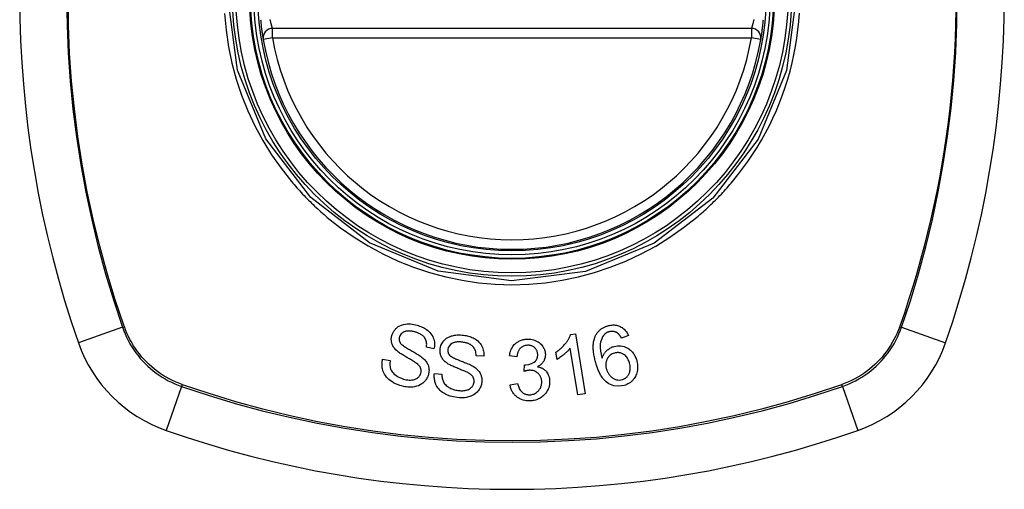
# Model space of a CAD drawing. Header units: inches. Extents: x 12 to 399, y 35 to 188.
# Tile 254 of 256: x 211.157 to 212.378, y 114.098 to 114.68. Entities that reach past the tile are written whole.
import ezdxf

# ---------------------------------------------------------------- set-up
doc = ezdxf.new("R2010")
doc.units = ezdxf.units.IN
doc.header["$MEASUREMENT"] = 0
doc.layers.add('Visible Edges(ANSI)', color=7, linetype='Continuous', lineweight=25)
doc.layers.add('Visible Tangent Edges(ANSI)', color=7, linetype='Continuous', lineweight=25)

msp = doc.modelspace()

# ---------------------------------------------------------------- linework, layer by layer
at = {"layer": 'Visible Edges(ANSI)'}
for p, q in [((212.0645, 114.6688), (211.4709, 114.6688)), ((211.8404, 114.2897), (211.8463, 114.2907)), ((211.8463, 114.2907), (211.8585, 114.2164)), ((211.9121, 114.2883), (211.9035, 114.2851)), ((211.6709, 114.2719), (211.6616, 114.2738)), ((211.7326, 114.2627), (211.7231, 114.2632)), ((211.7738, 114.2622), (211.7646, 114.2634)), ((211.8236, 114.2589), (211.8221, 114.2677)), ((211.8494, 114.2149), (211.8399, 114.2728)), ((211.6074, 114.2591), (211.6167, 114.2573)), ((211.7828, 114.244), (211.7834, 114.2521)), ((211.6715, 114.2412), (211.6809, 114.2407)), ((211.7653, 114.2275), (211.7745, 114.2291)), ((211.8585, 114.2164), (211.8494, 114.2149))]:
    msp.add_line(p, q, dxfattribs=at)
at = {"layer": 'Visible Edges(ANSI)', "flags": 128}
for points in [[(211.456, 114.6796), (211.4562, 114.678), (211.4563, 114.6764), (211.4565, 114.6748), (211.4567, 114.6732), (211.4569, 114.6717), (211.457, 114.6702), (211.4572, 114.6688), (211.4574, 114.6673), (211.4576, 114.666), (211.4578, 114.6647), (211.4579, 114.6634), (211.4581, 114.6622), (211.4583, 114.6611), (211.4584, 114.6601), (211.4586, 114.6592), (211.4587, 114.6583), (211.4588, 114.6576), (211.459, 114.6569), (211.4591, 114.6563), (211.4591, 114.6559), (211.4592, 114.6555), (211.4592, 114.6552), (211.4593, 114.6551), (211.4593, 114.655)], [(212.0762, 114.655), (212.0762, 114.6551), (212.0762, 114.6552), (212.0762, 114.6555), (212.0763, 114.6559), (212.0764, 114.6563), (212.0765, 114.6569), (212.0766, 114.6576), (212.0767, 114.6583), (212.0768, 114.6592), (212.077, 114.6601), (212.0772, 114.6611), (212.0773, 114.6622), (212.0775, 114.6634), (212.0777, 114.6647), (212.0778, 114.666), (212.078, 114.6673), (212.0782, 114.6688), (212.0784, 114.6702), (212.0786, 114.6717), (212.0788, 114.6732), (212.0789, 114.6748), (212.0791, 114.6764), (212.0792, 114.678), (212.0794, 114.6796)], [(211.6188, 114.2886), (211.6191, 114.2896), (211.6195, 114.2905), (211.6199, 114.2914), (211.6203, 114.2923), (211.6208, 114.2931), (211.6213, 114.294), (211.6219, 114.2948), (211.6225, 114.2956), (211.6232, 114.2963), (211.6239, 114.297), (211.6246, 114.2977), (211.6255, 114.2985), (211.6268, 114.2994), (211.6286, 114.3004), (211.6309, 114.3014), (211.6333, 114.3021), (211.6357, 114.3025), (211.6379, 114.3027), (211.64, 114.3027), (211.642, 114.3027), (211.644, 114.3024), (211.646, 114.3021), (211.648, 114.3017), (211.65, 114.3012)], [(211.65, 114.3012), (211.6516, 114.3007), (211.6531, 114.3002), (211.6547, 114.2996), (211.6562, 114.2989), (211.6577, 114.2982), (211.6591, 114.2974), (211.6605, 114.2966), (211.6619, 114.2957), (211.6632, 114.2947), (211.6646, 114.2935), (211.6659, 114.2922), (211.6672, 114.2907), (211.6684, 114.289), (211.6694, 114.2872), (211.6702, 114.2855), (211.6708, 114.2838), (211.6712, 114.2822), (211.6715, 114.2807), (211.6716, 114.2792), (211.6717, 114.2777), (211.6716, 114.2763), (211.6715, 114.2748), (211.6713, 114.2733), (211.6709, 114.2719)], [(211.8707, 114.287), (211.871, 114.2878), (211.8714, 114.2886), (211.8718, 114.2893), (211.8723, 114.2901), (211.8728, 114.2908), (211.8733, 114.2916), (211.8738, 114.2923), (211.8744, 114.293), (211.8749, 114.2936), (211.8756, 114.2943), (211.8762, 114.2949), (211.8769, 114.2955), (211.8776, 114.296), (211.8783, 114.2966), (211.879, 114.2971), (211.8798, 114.2976), (211.8806, 114.298), (211.8814, 114.2984), (211.8822, 114.2988), (211.883, 114.2992), (211.8839, 114.2996), (211.8847, 114.2999), (211.8856, 114.3002), (211.8865, 114.3004)], [(211.8865, 114.3004), (211.8878, 114.3008), (211.8891, 114.301), (211.8904, 114.3013), (211.8917, 114.3014), (211.8931, 114.3015), (211.8944, 114.3015), (211.8957, 114.3013), (211.8971, 114.3012), (211.8983, 114.3009), (211.8996, 114.3005), (211.9008, 114.3001), (211.902, 114.2995), (211.9032, 114.2989), (211.9043, 114.2982), (211.9053, 114.2975), (211.9063, 114.2967), (211.9072, 114.2958), (211.9081, 114.2948), (211.9089, 114.2938), (211.9097, 114.2928), (211.9103, 114.2917), (211.911, 114.2906), (211.9116, 114.2895), (211.9121, 114.2883)], [(211.6246, 114.27), (211.6237, 114.2709), (211.6229, 114.2717), (211.6221, 114.2726), (211.6214, 114.2736), (211.6208, 114.2745), (211.6202, 114.2755), (211.6197, 114.2766), (211.6192, 114.2776), (211.6189, 114.2785), (211.6186, 114.2794), (211.6185, 114.2802), (211.6183, 114.281), (211.6182, 114.2816), (211.6182, 114.2823), (211.6181, 114.2829), (211.6181, 114.2836), (211.6181, 114.2842), (211.6181, 114.2848), (211.6182, 114.2855), (211.6183, 114.2861), (211.6184, 114.2867), (211.6185, 114.2874), (211.6187, 114.288), (211.6188, 114.2886)], [(211.6282, 114.2866), (211.6281, 114.2863), (211.628, 114.286), (211.628, 114.2857), (211.6279, 114.2854), (211.6279, 114.2851), (211.6278, 114.2848), (211.6278, 114.2845), (211.6278, 114.2842), (211.6278, 114.2839), (211.6278, 114.2835), (211.6278, 114.2832), (211.6279, 114.2829), (211.6279, 114.2826), (211.628, 114.2823), (211.628, 114.282), (211.6281, 114.2817), (211.6282, 114.2814), (211.6283, 114.2811), (211.6284, 114.2808), (211.6285, 114.2805), (211.6287, 114.2802), (211.6288, 114.28), (211.629, 114.2797), (211.6291, 114.2794)], [(211.6479, 114.2927), (211.6472, 114.2929), (211.6465, 114.2931), (211.6458, 114.2932), (211.6451, 114.2934), (211.6444, 114.2935), (211.6437, 114.2937), (211.643, 114.2938), (211.6422, 114.2939), (211.6415, 114.294), (211.6408, 114.294), (211.6401, 114.294), (211.6393, 114.2941), (211.6386, 114.294), (211.6379, 114.294), (211.6371, 114.2939), (211.6363, 114.2937), (211.6352, 114.2934), (211.634, 114.293), (211.6327, 114.2923), (211.6314, 114.2915), (211.6303, 114.2905), (211.6294, 114.2893), (211.6287, 114.288), (211.6282, 114.2866)], [(211.6616, 114.2738), (211.6618, 114.275), (211.6619, 114.2763), (211.662, 114.2776), (211.6619, 114.2788), (211.6618, 114.2801), (211.6615, 114.2813), (211.6611, 114.2826), (211.6606, 114.2837), (211.66, 114.2849), (211.6594, 114.2859), (211.6587, 114.2867), (211.6579, 114.2875), (211.6572, 114.2881), (211.6565, 114.2887), (211.6557, 114.2893), (211.6549, 114.2898), (211.6541, 114.2902), (211.6533, 114.2907), (211.6524, 114.2911), (211.6515, 114.2915), (211.6507, 114.2918), (211.6498, 114.2921), (211.6489, 114.2924), (211.6479, 114.2927)], [(211.6787, 114.272), (211.6791, 114.2741), (211.6797, 114.2762), (211.6806, 114.2782), (211.6818, 114.2801), (211.6831, 114.2818), (211.6844, 114.2832), (211.6856, 114.2842), (211.6866, 114.285), (211.6875, 114.2855), (211.6883, 114.286), (211.6892, 114.2865), (211.6901, 114.2869), (211.691, 114.2873), (211.692, 114.2876), (211.6929, 114.2879), (211.6939, 114.2882), (211.6951, 114.2885), (211.6964, 114.2887), (211.698, 114.289), (211.6998, 114.2891), (211.7018, 114.2892), (211.7038, 114.2892), (211.7058, 114.289), (211.7077, 114.2888)], [(211.7077, 114.2888), (211.7093, 114.2885), (211.7108, 114.2883), (211.7123, 114.2879), (211.7138, 114.2875), (211.7153, 114.2871), (211.7167, 114.2866), (211.7181, 114.286), (211.7195, 114.2854), (211.7209, 114.2847), (211.7223, 114.2839), (211.7237, 114.2829), (211.7253, 114.2817), (211.7268, 114.2803), (211.7283, 114.2786), (211.7295, 114.2769), (211.7304, 114.2752), (211.7312, 114.2735), (211.7317, 114.2719), (211.7321, 114.2704), (211.7324, 114.2689), (211.7326, 114.2673), (211.7327, 114.2658), (211.7327, 114.2642), (211.7326, 114.2627)], [(211.8221, 114.2677), (211.8236, 114.2687), (211.825, 114.2697), (211.8263, 114.2708), (211.8275, 114.2718), (211.8286, 114.2728), (211.8297, 114.2738), (211.8307, 114.2748), (211.8316, 114.2758), (211.8325, 114.2767), (211.8333, 114.2776), (211.8341, 114.2786), (211.8348, 114.2795), (211.8354, 114.2803), (211.836, 114.2811), (211.8366, 114.282), (211.8371, 114.2828), (211.8376, 114.2836), (211.8381, 114.2844), (211.8386, 114.2853), (211.839, 114.2862), (211.8394, 114.287), (211.8398, 114.2879), (211.8401, 114.2888), (211.8404, 114.2897)], [(211.8716, 114.2544), (211.8713, 114.2558), (211.8709, 114.2572), (211.8705, 114.2586), (211.8702, 114.2601), (211.8699, 114.2615), (211.8696, 114.2629), (211.8693, 114.2643), (211.8691, 114.2657), (211.8689, 114.2672), (211.8687, 114.2686), (211.8686, 114.27), (211.8685, 114.2713), (211.8684, 114.2727), (211.8684, 114.2741), (211.8684, 114.2754), (211.8685, 114.2768), (211.8686, 114.2781), (211.8687, 114.2794), (211.8689, 114.2807), (211.8691, 114.282), (211.8694, 114.2832), (211.8698, 114.2845), (211.8702, 114.2858), (211.8707, 114.287)], [(211.8812, 114.2885), (211.8799, 114.2866), (211.8789, 114.2845), (211.8781, 114.2824), (211.8776, 114.2801), (211.8772, 114.2781), (211.8771, 114.2762), (211.8771, 114.2748), (211.8771, 114.2737), (211.8771, 114.2729), (211.8772, 114.2721), (211.8773, 114.2712), (211.8774, 114.2704), (211.8775, 114.2695), (211.8776, 114.2687), (211.8777, 114.2678), (211.8779, 114.267), (211.8781, 114.2661), (211.8782, 114.2652), (211.8784, 114.2644), (211.8786, 114.2636), (211.8788, 114.2627), (211.879, 114.2619), (211.8792, 114.2611), (211.8795, 114.2603)], [(211.888, 114.293), (211.8876, 114.2929), (211.8873, 114.2928), (211.887, 114.2927), (211.8867, 114.2926), (211.8863, 114.2924), (211.886, 114.2923), (211.8857, 114.2921), (211.8854, 114.292), (211.8851, 114.2918), (211.8848, 114.2917), (211.8845, 114.2915), (211.8842, 114.2913), (211.8839, 114.2911), (211.8836, 114.2909), (211.8834, 114.2907), (211.8831, 114.2905), (211.8829, 114.2903), (211.8826, 114.29), (211.8824, 114.2898), (211.8821, 114.2895), (211.8819, 114.2893), (211.8817, 114.289), (211.8815, 114.2888), (211.8812, 114.2885)], [(211.898, 114.2918), (211.8976, 114.292), (211.8972, 114.2922), (211.8968, 114.2924), (211.8964, 114.2925), (211.896, 114.2927), (211.8956, 114.2929), (211.8952, 114.293), (211.8948, 114.2931), (211.8944, 114.2932), (211.894, 114.2933), (211.8936, 114.2934), (211.8932, 114.2934), (211.8927, 114.2935), (211.8923, 114.2935), (211.8919, 114.2935), (211.8914, 114.2935), (211.891, 114.2935), (211.8906, 114.2935), (211.8901, 114.2934), (211.8897, 114.2934), (211.8893, 114.2933), (211.8888, 114.2932), (211.8884, 114.2931), (211.888, 114.293)], [(211.9035, 114.2851), (211.9033, 114.2854), (211.9032, 114.2857), (211.903, 114.286), (211.9028, 114.2863), (211.9026, 114.2867), (211.9024, 114.287), (211.9022, 114.2873), (211.902, 114.2876), (211.9018, 114.2879), (211.9016, 114.2882), (211.9013, 114.2885), (211.9011, 114.2888), (211.9009, 114.2891), (211.9007, 114.2893), (211.9004, 114.2896), (211.9002, 114.2899), (211.8999, 114.2901), (211.8997, 114.2904), (211.8994, 114.2906), (211.8991, 114.2909), (211.8989, 114.2911), (211.8986, 114.2914), (211.8983, 114.2916), (211.898, 114.2918)], [(211.6291, 114.2794), (211.6297, 114.2787), (211.6304, 114.2779), (211.6313, 114.2771), (211.6324, 114.2763), (211.6335, 114.2754), (211.6347, 114.2746), (211.6359, 114.2738), (211.6371, 114.2731), (211.6382, 114.2724), (211.6393, 114.2717), (211.6405, 114.2711), (211.6416, 114.2705), (211.6427, 114.2698), (211.6439, 114.2692), (211.645, 114.2685), (211.6463, 114.2678), (211.6475, 114.2671), (211.6489, 114.2663), (211.6503, 114.2655), (211.6517, 114.2646), (211.6531, 114.2637), (211.6545, 114.2627), (211.6557, 114.2618), (211.6569, 114.2609)], [(211.7069, 114.2801), (211.7063, 114.2802), (211.7056, 114.2802), (211.705, 114.2803), (211.7043, 114.2804), (211.7037, 114.2804), (211.703, 114.2804), (211.7024, 114.2805), (211.7017, 114.2805), (211.7011, 114.2805), (211.7004, 114.2804), (211.6998, 114.2804), (211.6991, 114.2803), (211.6985, 114.2803), (211.6979, 114.2802), (211.6972, 114.28), (211.6966, 114.2799), (211.696, 114.2797), (211.6954, 114.2795), (211.6946, 114.2792), (211.6931, 114.2784), (211.6913, 114.2771), (211.6898, 114.2754), (211.6888, 114.2735), (211.6882, 114.2713)], [(211.7231, 114.2632), (211.7231, 114.2649), (211.723, 114.2665), (211.7227, 114.2681), (211.7223, 114.2697), (211.7217, 114.2712), (211.7209, 114.2727), (211.72, 114.2739), (211.7192, 114.2749), (211.7184, 114.2756), (211.7177, 114.2762), (211.7171, 114.2766), (211.7164, 114.2771), (211.7157, 114.2775), (211.7149, 114.2778), (211.7142, 114.2782), (211.7134, 114.2785), (211.7126, 114.2788), (211.7118, 114.279), (211.711, 114.2793), (211.7102, 114.2795), (211.7094, 114.2796), (211.7086, 114.2798), (211.7077, 114.2799), (211.7069, 114.2801)], [(211.7646, 114.2634), (211.7649, 114.2651), (211.7652, 114.2669), (211.7657, 114.2685), (211.7663, 114.2702), (211.767, 114.2718), (211.7678, 114.2733), (211.7687, 114.2748), (211.7696, 114.276), (211.7706, 114.2771), (211.7715, 114.278), (211.7724, 114.2788), (211.7733, 114.2795), (211.7742, 114.2802), (211.7752, 114.2808), (211.7762, 114.2814), (211.7772, 114.2819), (211.7783, 114.2823), (211.7794, 114.2827), (211.7805, 114.283), (211.7816, 114.2833), (211.7827, 114.2835), (211.7839, 114.2837), (211.7851, 114.2838), (211.7862, 114.2839)], [(211.7868, 114.2764), (211.7855, 114.2762), (211.7842, 114.276), (211.7829, 114.2757), (211.7817, 114.2752), (211.7806, 114.2746), (211.7796, 114.274), (211.7788, 114.2733), (211.7781, 114.2727), (211.7776, 114.2722), (211.7772, 114.2716), (211.7767, 114.271), (211.7763, 114.2704), (211.776, 114.2698), (211.7757, 114.2692), (211.7754, 114.2685), (211.7751, 114.2678), (211.7749, 114.2672), (211.7746, 114.2665), (211.7745, 114.2658), (211.7743, 114.265), (211.7742, 114.2643), (211.774, 114.2636), (211.7739, 114.2629), (211.7738, 114.2622)], [(211.7862, 114.2839), (211.7879, 114.2839), (211.7895, 114.2838), (211.7911, 114.2837), (211.7927, 114.2834), (211.7943, 114.283), (211.7958, 114.2825), (211.7973, 114.2819), (211.7988, 114.2812), (211.8001, 114.2805), (211.8014, 114.2796), (211.8027, 114.2786), (211.8038, 114.2776), (211.8048, 114.2765), (211.8056, 114.2754), (211.8063, 114.2743), (211.8069, 114.2733), (211.8073, 114.2724), (211.8078, 114.2714), (211.8081, 114.2705), (211.8084, 114.2695), (211.8087, 114.2685), (211.8089, 114.2675), (211.809, 114.2665), (211.8091, 114.2655)], [(211.7996, 114.2652), (211.7995, 114.266), (211.7994, 114.2668), (211.7993, 114.2675), (211.7991, 114.2683), (211.7988, 114.269), (211.7986, 114.2697), (211.7982, 114.2704), (211.7978, 114.2711), (211.7974, 114.2717), (211.7969, 114.2723), (211.7963, 114.2729), (211.7958, 114.2735), (211.7951, 114.274), (211.7945, 114.2744), (211.7938, 114.2749), (211.7931, 114.2752), (211.7924, 114.2755), (211.7916, 114.2758), (211.7908, 114.276), (211.79, 114.2762), (211.7892, 114.2763), (211.7884, 114.2764), (211.7876, 114.2764), (211.7868, 114.2764)], [(211.8795, 114.2603), (211.8797, 114.2609), (211.8799, 114.2616), (211.8801, 114.2622), (211.8804, 114.2629), (211.8807, 114.2635), (211.881, 114.2641), (211.8813, 114.2647), (211.8816, 114.2653), (211.882, 114.2659), (211.8824, 114.2665), (211.8828, 114.2671), (211.8834, 114.2678), (211.884, 114.2685), (211.8846, 114.2692), (211.8853, 114.2699), (211.8862, 114.2706), (211.8871, 114.2713), (211.888, 114.272), (211.889, 114.2726), (211.89, 114.2732), (211.891, 114.2737), (211.892, 114.2742), (211.8931, 114.2746), (211.8942, 114.2749)], [(211.8942, 114.2749), (211.8963, 114.2754), (211.8985, 114.2757), (211.9006, 114.2758), (211.9027, 114.2757), (211.9048, 114.2753), (211.9068, 114.2748), (211.9086, 114.2741), (211.9101, 114.2733), (211.9114, 114.2726), (211.9125, 114.2719), (211.9135, 114.2712), (211.9145, 114.2704), (211.9155, 114.2695), (211.9163, 114.2686), (211.9172, 114.2677), (211.918, 114.2667), (211.9187, 114.2657), (211.9193, 114.2646), (211.92, 114.2635), (211.9205, 114.2624), (211.921, 114.2612), (211.9215, 114.2601), (211.9219, 114.2589), (211.9223, 114.2577)], [(211.6491, 114.2542), (211.6485, 114.2547), (211.6478, 114.2552), (211.647, 114.2557), (211.6461, 114.2562), (211.6452, 114.2568), (211.6441, 114.2574), (211.6431, 114.2581), (211.6419, 114.2587), (211.6408, 114.2594), (211.6396, 114.2601), (211.6384, 114.2607), (211.6372, 114.2614), (211.636, 114.2622), (211.6348, 114.2629), (211.6336, 114.2636), (211.6325, 114.2643), (211.6314, 114.265), (211.6303, 114.2656), (211.6293, 114.2663), (211.6282, 114.2671), (211.6272, 114.2678), (211.6262, 114.2685), (211.6253, 114.2693), (211.6246, 114.27)], [(211.6569, 114.2609), (211.6578, 114.26), (211.6588, 114.2591), (211.6597, 114.2582), (211.6605, 114.2572), (211.6613, 114.2561), (211.6621, 114.255), (211.6627, 114.2539), (211.6633, 114.2528), (211.6637, 114.2517), (211.6641, 114.2507), (211.6643, 114.2498), (211.6645, 114.2489), (211.6647, 114.2481), (211.6648, 114.2473), (211.6648, 114.2465), (211.6649, 114.2458), (211.6649, 114.245), (211.6648, 114.2443), (211.6648, 114.2435), (211.6647, 114.2428), (211.6646, 114.242), (211.6644, 114.2413), (211.6643, 114.2406), (211.6641, 114.2398)], [(211.6869, 114.2544), (211.686, 114.2551), (211.685, 114.2558), (211.6842, 114.2566), (211.6833, 114.2574), (211.6825, 114.2583), (211.6818, 114.2592), (211.6812, 114.2602), (211.6806, 114.2611), (211.6801, 114.262), (211.6798, 114.2629), (211.6794, 114.2636), (211.6792, 114.2644), (211.679, 114.265), (211.6789, 114.2656), (211.6787, 114.2663), (211.6786, 114.2669), (211.6786, 114.2675), (211.6785, 114.2682), (211.6785, 114.2688), (211.6785, 114.2694), (211.6785, 114.2701), (211.6785, 114.2707), (211.6786, 114.2713), (211.6787, 114.272)], [(211.6882, 114.2713), (211.6882, 114.271), (211.6881, 114.2707), (211.6881, 114.2704), (211.6881, 114.2701), (211.6881, 114.2698), (211.6881, 114.2695), (211.6881, 114.2691), (211.6882, 114.2688), (211.6882, 114.2685), (211.6883, 114.2682), (211.6883, 114.2679), (211.6884, 114.2676), (211.6885, 114.2673), (211.6886, 114.267), (211.6887, 114.2667), (211.6888, 114.2664), (211.6889, 114.2661), (211.6891, 114.2659), (211.6892, 114.2656), (211.6894, 114.2653), (211.6896, 114.2651), (211.6898, 114.2648), (211.69, 114.2645), (211.6902, 114.2643)], [(211.6902, 114.2643), (211.6908, 114.2636), (211.6917, 114.2629), (211.6927, 114.2623), (211.6938, 114.2616), (211.6951, 114.2609), (211.6964, 114.2603), (211.6977, 114.2597), (211.6989, 114.2591), (211.7001, 114.2586), (211.7013, 114.2581), (211.7025, 114.2576), (211.7037, 114.2572), (211.7049, 114.2567), (211.7062, 114.2562), (211.7074, 114.2557), (211.7087, 114.2552), (211.7101, 114.2547), (211.7115, 114.2541), (211.713, 114.2534), (211.7146, 114.2528), (211.7161, 114.252), (211.7176, 114.2513), (211.719, 114.2506), (211.7202, 114.2499)], [(211.7849, 114.252), (211.7885, 114.2525), (211.792, 114.2537), (211.795, 114.2554), (211.7967, 114.2568), (211.7972, 114.2573), (211.7975, 114.2577), (211.7977, 114.258), (211.798, 114.2584), (211.7982, 114.2588), (211.7984, 114.2592), (211.7986, 114.2596), (211.7988, 114.26), (211.799, 114.2604), (211.7991, 114.2608), (211.7992, 114.2613), (211.7993, 114.2617), (211.7994, 114.2621), (211.7995, 114.2626), (211.7995, 114.263), (211.7996, 114.2634), (211.7996, 114.2639), (211.7996, 114.2643), (211.7996, 114.2648), (211.7996, 114.2652)], [(211.8091, 114.2655), (211.8091, 114.2648), (211.8091, 114.2641), (211.809, 114.2634), (211.809, 114.2627), (211.8089, 114.2621), (211.8088, 114.2614), (211.8086, 114.2607), (211.8084, 114.26), (211.8082, 114.2594), (211.808, 114.2587), (211.8077, 114.2581), (211.8074, 114.2574), (211.807, 114.2567), (211.8065, 114.256), (211.8061, 114.2553), (211.8055, 114.2546), (211.8049, 114.2538), (211.8042, 114.2531), (211.8035, 114.2525), (211.8027, 114.2519), (211.8019, 114.2513), (211.8011, 114.2508), (211.8003, 114.2503), (211.7994, 114.2498)], [(211.8399, 114.2728), (211.8395, 114.2723), (211.8391, 114.2718), (211.8387, 114.2712), (211.8382, 114.2707), (211.8378, 114.2702), (211.8373, 114.2697), (211.8368, 114.2692), (211.8363, 114.2687), (211.8358, 114.2683), (211.8353, 114.2678), (211.8348, 114.2673), (211.8343, 114.2669), (211.8338, 114.2664), (211.8333, 114.266), (211.8328, 114.2655), (211.8321, 114.2649), (211.8312, 114.2642), (211.8303, 114.2635), (211.8293, 114.2628), (211.8283, 114.262), (211.8272, 114.2612), (211.826, 114.2604), (211.8248, 114.2596), (211.8236, 114.2589)], [(211.8947, 114.2666), (211.8933, 114.2662), (211.892, 114.2656), (211.8907, 114.2649), (211.8896, 114.264), (211.8885, 114.2631), (211.8875, 114.2621), (211.8868, 114.2611), (211.8862, 114.2602), (211.8857, 114.2593), (211.8853, 114.2585), (211.885, 114.2577), (211.8847, 114.2569), (211.8845, 114.2561), (211.8843, 114.2553), (211.8841, 114.2545), (211.884, 114.2536), (211.884, 114.2528), (211.884, 114.2519), (211.884, 114.2511), (211.8841, 114.2502), (211.8842, 114.2494), (211.8844, 114.2485), (211.8846, 114.2477), (211.8848, 114.2469)], [(211.9133, 114.2545), (211.9129, 114.2558), (211.9125, 114.257), (211.9119, 114.2582), (211.9114, 114.2593), (211.9107, 114.2605), (211.91, 114.2615), (211.9091, 114.2625), (211.9082, 114.2635), (211.9073, 114.2643), (211.9063, 114.265), (211.9054, 114.2655), (211.9046, 114.2659), (211.9038, 114.2663), (211.903, 114.2666), (211.9022, 114.2668), (211.9014, 114.267), (211.9006, 114.2671), (211.8997, 114.2672), (211.8989, 114.2672), (211.898, 114.2672), (211.8972, 114.2671), (211.8963, 114.267), (211.8955, 114.2668), (211.8947, 114.2666)], [(211.6312, 114.2259), (211.6286, 114.2267), (211.6259, 114.2277), (211.6234, 114.2287), (211.6209, 114.23), (211.6186, 114.2313), (211.6166, 114.2326), (211.615, 114.234), (211.6134, 114.2355), (211.612, 114.237), (211.6108, 114.2387), (211.6097, 114.2405), (211.6088, 114.2422), (211.6081, 114.244), (211.6075, 114.2456), (211.6071, 114.2471), (211.6069, 114.2486), (211.6067, 114.2499), (211.6066, 114.2512), (211.6066, 114.2525), (211.6066, 114.2539), (211.6067, 114.2552), (211.6069, 114.2565), (211.6071, 114.2578), (211.6074, 114.2591)], [(211.6167, 114.2573), (211.6166, 114.2566), (211.6165, 114.2558), (211.6164, 114.2551), (211.6164, 114.2543), (211.6163, 114.2536), (211.6163, 114.2529), (211.6163, 114.2521), (211.6164, 114.2514), (211.6165, 114.2506), (211.6166, 114.2499), (211.6167, 114.2492), (211.6169, 114.2484), (211.6171, 114.2477), (211.6173, 114.2469), (211.6178, 114.2459), (211.6184, 114.2448), (211.6192, 114.2435), (211.6204, 114.2421), (211.6218, 114.2406), (211.6236, 114.2392), (211.6258, 114.2377), (211.6282, 114.2364), (211.6307, 114.2354), (211.6332, 114.2345)], [(211.6547, 114.2416), (211.6548, 114.2424), (211.655, 114.2431), (211.6551, 114.2438), (211.6551, 114.2446), (211.6551, 114.2453), (211.655, 114.246), (211.6548, 114.2467), (211.6547, 114.2474), (211.6544, 114.248), (211.6542, 114.2486), (211.6539, 114.2491), (211.6537, 114.2496), (211.6534, 114.25), (211.6531, 114.2505), (211.6527, 114.2509), (211.6524, 114.2513), (211.652, 114.2517), (211.6516, 114.2521), (211.6512, 114.2525), (211.6508, 114.2529), (211.6504, 114.2532), (211.65, 114.2536), (211.6495, 114.2539), (211.6491, 114.2542)], [(211.7134, 114.2421), (211.7128, 114.2425), (211.712, 114.2429), (211.7111, 114.2433), (211.7102, 114.2437), (211.7091, 114.2442), (211.7081, 114.2446), (211.7069, 114.2451), (211.7057, 114.2456), (211.7045, 114.2461), (211.7032, 114.2466), (211.7019, 114.2471), (211.7006, 114.2476), (211.6993, 114.2482), (211.698, 114.2487), (211.6968, 114.2492), (211.6956, 114.2498), (211.6944, 114.2503), (211.6932, 114.2508), (211.6921, 114.2514), (211.6909, 114.252), (211.6898, 114.2525), (211.6888, 114.2531), (211.6878, 114.2537), (211.6869, 114.2544)], [(211.7202, 114.2499), (211.7213, 114.2491), (211.7223, 114.2483), (211.7234, 114.2475), (211.7243, 114.2466), (211.7253, 114.2457), (211.7261, 114.2447), (211.727, 114.2437), (211.7277, 114.2427), (211.7283, 114.2417), (211.7287, 114.2407), (211.7291, 114.2398), (211.7295, 114.2389), (211.7297, 114.2381), (211.7299, 114.2374), (211.7301, 114.2367), (211.7302, 114.2359), (211.7303, 114.2352), (211.7304, 114.2345), (211.7304, 114.2337), (211.7305, 114.233), (211.7304, 114.2322), (211.7304, 114.2315), (211.7303, 114.2307), (211.7302, 114.23)], [(211.7834, 114.2521), (211.7834, 114.252), (211.7835, 114.252), (211.7835, 114.252), (211.7836, 114.252), (211.7837, 114.252), (211.7837, 114.252), (211.7838, 114.252), (211.7839, 114.252), (211.7839, 114.252), (211.784, 114.252), (211.7841, 114.252), (211.7841, 114.252), (211.7842, 114.252), (211.7842, 114.252), (211.7843, 114.252), (211.7844, 114.252), (211.7844, 114.252), (211.7845, 114.252), (211.7845, 114.252), (211.7846, 114.252), (211.7847, 114.252), (211.7847, 114.252), (211.7848, 114.252), (211.7849, 114.252)], [(211.7994, 114.2498), (211.8002, 114.2497), (211.801, 114.2495), (211.8018, 114.2493), (211.8025, 114.249), (211.8033, 114.2488), (211.804, 114.2485), (211.8047, 114.2481), (211.8054, 114.2478), (211.8061, 114.2474), (211.8068, 114.2469), (211.8074, 114.2465), (211.808, 114.246), (211.8086, 114.2455), (211.8092, 114.2449), (211.8099, 114.2442), (211.8106, 114.2433), (211.8113, 114.2422), (211.812, 114.241), (211.8127, 114.2396), (211.8132, 114.2381), (211.8136, 114.2366), (211.814, 114.2351), (211.8142, 114.2336), (211.8143, 114.232)], [(211.9067, 114.2266), (211.9002, 114.2255), (211.8938, 114.2262), (211.8879, 114.2286), (211.8843, 114.231), (211.8832, 114.2321), (211.8823, 114.233), (211.8814, 114.234), (211.8805, 114.2351), (211.8797, 114.2361), (211.879, 114.2372), (211.8783, 114.2383), (211.8776, 114.2395), (211.877, 114.2406), (211.8764, 114.2418), (211.8758, 114.243), (211.8752, 114.2443), (211.8747, 114.2455), (211.8742, 114.2468), (211.8737, 114.248), (211.8733, 114.2493), (211.8728, 114.2506), (211.8724, 114.2518), (211.872, 114.2531), (211.8716, 114.2544)], [(211.9044, 114.2338), (211.9052, 114.234), (211.9059, 114.2343), (211.9066, 114.2346), (211.9073, 114.235), (211.9079, 114.2354), (211.9086, 114.2358), (211.9092, 114.2363), (211.9098, 114.2368), (211.9103, 114.2374), (211.9108, 114.2379), (211.9113, 114.2385), (211.9117, 114.2392), (211.9121, 114.2398), (211.9125, 114.2405), (211.9128, 114.2412), (211.9132, 114.242), (211.9136, 114.2431), (211.9139, 114.2445), (211.9142, 114.2461), (211.9143, 114.2478), (211.9142, 114.2495), (211.914, 114.2512), (211.9137, 114.2529), (211.9133, 114.2545)], [(211.9223, 114.2577), (211.9226, 114.2562), (211.923, 114.2547), (211.9232, 114.2531), (211.9233, 114.2516), (211.9234, 114.25), (211.9234, 114.2485), (211.9233, 114.2469), (211.9231, 114.2453), (211.9228, 114.2437), (211.9224, 114.2422), (211.922, 114.2406), (211.9214, 114.2392), (211.9207, 114.2377), (211.9199, 114.2363), (211.9191, 114.235), (211.9181, 114.2338), (211.917, 114.2325), (211.9158, 114.2314), (211.9144, 114.2303), (211.913, 114.2294), (211.9115, 114.2285), (211.91, 114.2278), (211.9084, 114.2271), (211.9067, 114.2266)], [(211.6641, 114.2398), (211.6637, 114.2388), (211.6633, 114.2377), (211.6629, 114.2367), (211.6623, 114.2356), (211.6618, 114.2347), (211.6611, 114.2337), (211.6604, 114.2328), (211.6597, 114.2319), (211.6589, 114.2311), (211.6581, 114.2303), (211.6571, 114.2295), (211.6558, 114.2285), (211.654, 114.2274), (211.6517, 114.2263), (211.6493, 114.2255), (211.6469, 114.2249), (211.6447, 114.2246), (211.6427, 114.2244), (211.6407, 114.2244), (211.6388, 114.2245), (211.6369, 114.2247), (211.635, 114.225), (211.6331, 114.2254), (211.6312, 114.2259)], [(211.6332, 114.2345), (211.635, 114.2341), (211.6367, 114.2337), (211.6385, 114.2335), (211.6403, 114.2333), (211.642, 114.2333), (211.6434, 114.2334), (211.6447, 114.2335), (211.6457, 114.2337), (211.6467, 114.234), (211.6477, 114.2343), (211.6487, 114.2347), (211.6496, 114.2352), (211.6504, 114.2357), (211.6512, 114.2363), (211.6518, 114.2369), (211.6523, 114.2374), (211.6528, 114.2379), (211.6531, 114.2384), (211.6534, 114.2389), (211.6537, 114.2394), (211.654, 114.24), (211.6543, 114.2405), (211.6545, 114.2411), (211.6547, 114.2416)], [(211.6997, 114.2116), (211.6953, 114.2123), (211.6912, 114.2134), (211.6878, 114.2146), (211.6851, 114.2158), (211.6831, 114.2169), (211.6815, 114.218), (211.68, 114.2192), (211.6786, 114.2204), (211.6773, 114.2218), (211.6761, 114.2233), (211.675, 114.2248), (211.6742, 114.2263), (211.6735, 114.2277), (211.6729, 114.2291), (211.6725, 114.2304), (211.6721, 114.2315), (211.6719, 114.2327), (211.6716, 114.2339), (211.6715, 114.2351), (211.6714, 114.2363), (211.6713, 114.2375), (211.6713, 114.2387), (211.6714, 114.24), (211.6715, 114.2412)], [(211.6809, 114.2407), (211.6809, 114.2394), (211.6809, 114.2382), (211.6811, 114.2369), (211.6812, 114.2357), (211.6815, 114.2345), (211.6818, 114.2333), (211.6822, 114.2321), (211.6827, 114.231), (211.6834, 114.2298), (211.6841, 114.2287), (211.6851, 114.2276), (211.6861, 114.2266), (211.6872, 114.2257), (211.6884, 114.2249), (211.6895, 114.2241), (211.6906, 114.2235), (211.6918, 114.2229), (211.693, 114.2224), (211.6942, 114.2219), (211.6954, 114.2215), (211.6966, 114.2212), (211.6979, 114.2209), (211.6992, 114.2206), (211.7004, 114.2204)], [(211.7207, 114.2304), (211.7207, 114.2311), (211.7208, 114.2318), (211.7208, 114.2326), (211.7207, 114.2333), (211.7206, 114.2339), (211.7204, 114.2346), (211.7202, 114.2353), (211.72, 114.2359), (211.7197, 114.2365), (211.7194, 114.237), (211.7191, 114.2375), (211.7187, 114.238), (211.7184, 114.2384), (211.718, 114.2388), (211.7176, 114.2392), (211.7172, 114.2396), (211.7168, 114.24), (211.7163, 114.2403), (211.7158, 114.2407), (211.7154, 114.241), (211.7149, 114.2413), (211.7144, 114.2416), (211.7139, 114.2419), (211.7134, 114.2421)], [(211.7892, 114.2453), (211.7889, 114.2453), (211.7886, 114.2452), (211.7884, 114.2452), (211.7881, 114.2452), (211.7878, 114.2452), (211.7876, 114.2451), (211.7873, 114.2451), (211.787, 114.245), (211.7868, 114.245), (211.7865, 114.2449), (211.7862, 114.2449), (211.786, 114.2448), (211.7857, 114.2448), (211.7854, 114.2447), (211.7851, 114.2446), (211.7849, 114.2446), (211.7846, 114.2445), (211.7843, 114.2444), (211.7841, 114.2443), (211.7838, 114.2443), (211.7835, 114.2442), (211.7833, 114.2441), (211.783, 114.244), (211.7828, 114.244)], [(211.8045, 114.2314), (211.8045, 114.2322), (211.8044, 114.2331), (211.8042, 114.2339), (211.8041, 114.2347), (211.8038, 114.2355), (211.8036, 114.2363), (211.8032, 114.2371), (211.8029, 114.2378), (211.8025, 114.2386), (211.802, 114.2393), (211.8015, 114.24), (211.801, 114.2406), (211.8004, 114.2412), (211.7997, 114.2418), (211.799, 114.2424), (211.7981, 114.2431), (211.7971, 114.2436), (211.7961, 114.2441), (211.795, 114.2445), (211.7939, 114.2449), (211.7927, 114.2451), (211.7915, 114.2452), (211.7904, 114.2453), (211.7892, 114.2453)], [(211.8848, 114.2469), (211.8851, 114.246), (211.8854, 114.2452), (211.8857, 114.2444), (211.8861, 114.2435), (211.8865, 114.2427), (211.8869, 114.242), (211.8874, 114.2412), (211.8879, 114.2405), (211.8884, 114.2397), (211.889, 114.239), (211.8896, 114.2383), (211.8903, 114.2376), (211.891, 114.237), (211.8917, 114.2364), (211.8925, 114.2358), (211.8934, 114.2352), (211.8942, 114.2348), (211.8951, 114.2344), (211.8961, 114.234), (211.8973, 114.2337), (211.8989, 114.2334), (211.9008, 114.2333), (211.9026, 114.2334), (211.9044, 114.2338)], [(211.7302, 114.23), (211.7301, 114.2288), (211.7298, 114.2277), (211.7295, 114.2266), (211.7291, 114.2255), (211.7286, 114.2244), (211.7281, 114.2234), (211.7276, 114.2224), (211.7269, 114.2214), (211.7262, 114.2204), (211.7254, 114.2194), (211.7245, 114.2184), (211.7235, 114.2174), (211.7223, 114.2165), (211.721, 114.2155), (211.7197, 114.2147), (211.7183, 114.214), (211.7168, 114.2133), (211.7153, 114.2128), (211.7136, 114.2123), (211.7115, 114.2118), (211.7089, 114.2114), (211.7058, 114.2112), (211.7027, 114.2113), (211.6997, 114.2116)], [(211.7004, 114.2204), (211.7017, 114.2203), (211.7029, 114.2202), (211.7042, 114.2201), (211.7054, 114.2201), (211.7066, 114.2201), (211.7079, 114.2202), (211.7091, 114.2204), (211.7103, 114.2206), (211.7115, 114.2209), (211.7126, 114.2213), (211.7138, 114.2217), (211.7149, 114.2222), (211.7159, 114.2229), (211.7168, 114.2236), (211.7176, 114.2243), (211.7183, 114.225), (211.7188, 114.2257), (211.7192, 114.2264), (211.7196, 114.227), (211.7199, 114.2277), (211.7202, 114.2284), (211.7204, 114.229), (211.7205, 114.2297), (211.7207, 114.2304)], [(211.7901, 114.2074), (211.788, 114.2074), (211.7858, 114.2075), (211.7836, 114.2079), (211.7815, 114.2083), (211.7795, 114.209), (211.7776, 114.2099), (211.776, 114.2107), (211.7747, 114.2116), (211.7736, 114.2125), (211.7727, 114.2133), (211.7718, 114.2141), (211.771, 114.2149), (211.7702, 114.2158), (211.7695, 114.2167), (211.7689, 114.2177), (211.7682, 114.2187), (211.7677, 114.2197), (211.7672, 114.2208), (211.7668, 114.2219), (211.7664, 114.223), (211.766, 114.2241), (211.7658, 114.2252), (211.7655, 114.2263), (211.7653, 114.2275)], [(211.7745, 114.2291), (211.7748, 114.2279), (211.7752, 114.2267), (211.7756, 114.2255), (211.7761, 114.2243), (211.7766, 114.2231), (211.7772, 114.222), (211.7779, 114.2209), (211.7786, 114.2199), (211.7795, 114.2189), (211.7803, 114.2182), (211.781, 114.2175), (211.7817, 114.2171), (211.7824, 114.2167), (211.783, 114.2164), (211.7836, 114.2161), (211.7843, 114.2158), (211.7849, 114.2156), (211.7856, 114.2154), (211.7863, 114.2153), (211.787, 114.2152), (211.7877, 114.2151), (211.7884, 114.215), (211.7891, 114.215), (211.7898, 114.215)], [(211.7898, 114.215), (211.791, 114.2151), (211.7922, 114.2153), (211.7934, 114.2156), (211.7946, 114.2159), (211.7956, 114.2164), (211.7967, 114.2169), (211.7977, 114.2175), (211.7986, 114.2182), (211.7995, 114.2189), (211.8002, 114.2197), (211.8009, 114.2204), (211.8015, 114.2211), (211.802, 114.2219), (211.8025, 114.2226), (211.8029, 114.2234), (211.8033, 114.2243), (211.8036, 114.2251), (211.8039, 114.226), (211.8042, 114.2269), (211.8043, 114.2278), (211.8044, 114.2287), (211.8045, 114.2296), (211.8045, 114.2305), (211.8045, 114.2314)], [(211.8143, 114.232), (211.8143, 114.2299), (211.8141, 114.2279), (211.8138, 114.2258), (211.8132, 114.2238), (211.8125, 114.2218), (211.8115, 114.2199), (211.8104, 114.2182), (211.8092, 114.2166), (211.8081, 114.2153), (211.8069, 114.2142), (211.8059, 114.2133), (211.8049, 114.2124), (211.8038, 114.2117), (211.8027, 114.211), (211.8016, 114.2104), (211.8004, 114.2098), (211.7992, 114.2093), (211.798, 114.2088), (211.7967, 114.2084), (211.7954, 114.2081), (211.7941, 114.2079), (211.7928, 114.2077), (211.7915, 114.2075), (211.7901, 114.2074)]]:
    msp.add_lwpolyline(points, dxfattribs=at)
at = {"layer": 'Visible Edges(ANSI)'}
for radius in [0.3199, 0.315]:
    msp.add_circle((211.7677, 114.7082), radius, dxfattribs=at)
for centre, radius, start, end in [((212.4567, 114.7082), 1.2992, 160.7337, 199.2663), ((211.0787, 114.7082), 1.2992, 340.7337, 19.2663), ((211.4709, 114.657), 0.0118, 90, 189.784), ((212.0645, 114.657), 0.0118, 350.216, 90), ((211.7677, 114.7082), 0.313, 189.784, 350.216), ((211.3975, 114.338), 0.1772, 199.2663, 250.7337), ((212.1379, 114.338), 0.1772, 289.2663, 340.7337), ((211.7677, 115.3972), 1.2992, 250.7337, 289.2663)]:
    msp.add_arc(centre, radius, start, end, dxfattribs=at)
at = {"layer": 'Visible Tangent Edges(ANSI)'}
for p, q in [((211.4709, 114.657), (211.4709, 114.6688)), ((212.0645, 114.6688), (212.0645, 114.657)), ((211.4709, 114.657), (211.4593, 114.655)), ((211.4709, 114.657), (212.0645, 114.657)), ((212.0762, 114.655), (212.0645, 114.657)), ((211.2849, 114.2986), (211.2302, 114.2795)), ((211.2872, 114.2994), (211.287, 114.2999)), ((212.2484, 114.2999), (212.2483, 114.2994)), ((212.2505, 114.2986), (212.3052, 114.2795)), ((211.3581, 114.2254), (211.339, 114.1707)), ((211.3594, 114.2275), (211.3589, 114.2276)), ((212.1765, 114.2276), (212.1761, 114.2275)), ((212.1773, 114.2254), (212.1964, 114.1707))]:
    msp.add_line(p, q, dxfattribs=at)
at = {"layer": 'Visible Tangent Edges(ANSI)', "flags": 128}
for points in [[(211.2157, 114.7074), (211.2162, 114.6727), (211.2177, 114.638), (211.2201, 114.6033), (211.2235, 114.5688), (211.2279, 114.5343), (211.2332, 114.5), (211.2395, 114.4659), (211.2467, 114.4319), (211.2548, 114.3982), (211.2639, 114.3647), (211.274, 114.3315), (211.2849, 114.2986)], [(211.287, 114.2999), (211.276, 114.3327), (211.2659, 114.3657), (211.2568, 114.3991), (211.2486, 114.4327), (211.2413, 114.4665), (211.235, 114.5006), (211.2297, 114.5348), (211.2253, 114.5691), (211.2218, 114.6036), (211.2194, 114.6382), (211.2179, 114.6728), (211.2174, 114.7074)], [(212.1199, 114.7082), (212.1079, 114.6168), (212.0728, 114.5318), (212.0167, 114.4587), (211.9438, 114.403), (211.8587, 114.3679), (211.7673, 114.356), (211.6761, 114.3681), (211.5909, 114.4034), (211.5182, 114.4592), (211.4625, 114.532), (211.4275, 114.6171), (211.4155, 114.7085)], [(212.2505, 114.2986), (212.2615, 114.3315), (212.2715, 114.3648), (212.2806, 114.3984), (212.2888, 114.4322), (212.2961, 114.4664), (212.3023, 114.5007), (212.3077, 114.5352), (212.312, 114.5698), (212.3154, 114.6044), (212.3178, 114.6392), (212.3192, 114.6739), (212.3197, 114.7085)], [(212.3179, 114.6909), (212.3176, 114.6736), (212.317, 114.6563), (212.3161, 114.639), (212.315, 114.6217), (212.3137, 114.6044), (212.3121, 114.5871), (212.3103, 114.5699), (212.3082, 114.5526), (212.3059, 114.5354), (212.3033, 114.5182), (212.3005, 114.5011), (212.2975, 114.4839), (212.2942, 114.4669), (212.2907, 114.4499), (212.2869, 114.4329), (212.2829, 114.416), (212.2787, 114.3992), (212.2742, 114.3824), (212.2695, 114.3657), (212.2646, 114.3491), (212.2594, 114.3326), (212.2541, 114.3163), (212.2484, 114.2999)], [(211.4115, 114.6873), (211.4134, 114.6666), (211.4164, 114.6461), (211.4206, 114.6258), (211.426, 114.6058), (211.4325, 114.5861), (211.4402, 114.5669), (211.449, 114.5481), (211.4588, 114.5299), (211.4697, 114.5124), (211.4815, 114.4955), (211.4943, 114.4793)], [(211.4709, 114.6688), (211.4709, 114.6689), (211.4709, 114.6689), (211.4708, 114.6691), (211.4708, 114.6692), (211.4707, 114.6695), (211.4706, 114.6697), (211.4705, 114.6701), (211.4704, 114.6704), (211.4703, 114.6708), (211.4701, 114.6713), (211.47, 114.6718), (211.4698, 114.6723), (211.4696, 114.6729), (211.4695, 114.6735), (211.4693, 114.6741), (211.4691, 114.6748), (211.4689, 114.6754), (211.4688, 114.6761), (211.4686, 114.6769), (211.4684, 114.6776), (211.4683, 114.6784), (211.4681, 114.6791), (211.4679, 114.6799)], [(212.0412, 114.4793), (212.0477, 114.4874), (212.054, 114.4956), (212.0601, 114.504), (212.0659, 114.5126), (212.0715, 114.5213), (212.0768, 114.5303), (212.0819, 114.5393), (212.0867, 114.5485), (212.0912, 114.5578), (212.0954, 114.5672), (212.0994, 114.5768), (212.103, 114.5864), (212.1064, 114.5962), (212.1095, 114.606), (212.1124, 114.616), (212.1149, 114.6261), (212.1172, 114.6362), (212.1191, 114.6464), (212.1208, 114.6566), (212.1221, 114.6669), (212.1232, 114.6772), (212.1239, 114.6876)], [(212.0675, 114.6799), (212.0673, 114.6791), (212.0672, 114.6784), (212.067, 114.6776), (212.0668, 114.6769), (212.0667, 114.6761), (212.0665, 114.6754), (212.0663, 114.6748), (212.0661, 114.6741), (212.066, 114.6735), (212.0658, 114.6729), (212.0656, 114.6723), (212.0655, 114.6718), (212.0653, 114.6713), (212.0652, 114.6708), (212.0651, 114.6704), (212.0649, 114.6701), (212.0648, 114.6697), (212.0647, 114.6695), (212.0647, 114.6692), (212.0646, 114.6691), (212.0646, 114.6689), (212.0645, 114.6689), (212.0645, 114.6688)], [(211.4943, 114.4793), (211.496, 114.4773), (211.4977, 114.4753), (211.4994, 114.4733), (211.5011, 114.4714), (211.5029, 114.4694), (211.5047, 114.4675), (211.5064, 114.4655), (211.5082, 114.4636), (211.5101, 114.4617), (211.5119, 114.4598), (211.5137, 114.4579), (211.5156, 114.4561), (211.5174, 114.4542), (211.5193, 114.4524), (211.5212, 114.4506), (211.5231, 114.4487), (211.525, 114.4469), (211.527, 114.4452), (211.5289, 114.4434), (211.5309, 114.4416), (211.5328, 114.4399), (211.5348, 114.4382), (211.5368, 114.4364), (211.5388, 114.4347)], [(211.9966, 114.4347), (211.9986, 114.4364), (212.0006, 114.4381), (212.0026, 114.4399), (212.0045, 114.4416), (212.0065, 114.4434), (212.0084, 114.4451), (212.0104, 114.4469), (212.0123, 114.4487), (212.0142, 114.4505), (212.0161, 114.4523), (212.018, 114.4542), (212.0198, 114.456), (212.0217, 114.4579), (212.0235, 114.4598), (212.0253, 114.4617), (212.0272, 114.4636), (212.029, 114.4655), (212.0307, 114.4674), (212.0325, 114.4694), (212.0343, 114.4713), (212.036, 114.4733), (212.0378, 114.4753), (212.0395, 114.4773), (212.0412, 114.4793)], [(211.5388, 114.4347), (211.555, 114.4219), (211.5719, 114.4101), (211.5895, 114.3993), (211.6077, 114.3895), (211.6265, 114.3807), (211.6458, 114.373), (211.6655, 114.3664), (211.6856, 114.361), (211.7058, 114.3568), (211.7262, 114.3538), (211.7469, 114.352), (211.7677, 114.3514), (211.7884, 114.352), (211.8091, 114.3538), (211.8297, 114.3568), (211.85, 114.361), (211.87, 114.3664), (211.8896, 114.3729), (211.9089, 114.3806), (211.9277, 114.3894), (211.9459, 114.3992), (211.9635, 114.4101), (211.9804, 114.422), (211.9966, 114.4347)], [(211.2849, 114.2986), (211.2864, 114.2944), (211.2881, 114.2903), (211.29, 114.2862), (211.292, 114.2822), (211.2941, 114.2783), (211.2964, 114.2745), (211.2989, 114.2707), (211.3014, 114.2671), (211.3042, 114.2635), (211.307, 114.2601), (211.31, 114.2568), (211.3131, 114.2536), (211.3163, 114.2505), (211.3196, 114.2475), (211.3231, 114.2446), (211.3266, 114.2419), (211.3303, 114.2393), (211.334, 114.2369), (211.3378, 114.2346), (211.3417, 114.2325), (211.3457, 114.2305), (211.3498, 114.2286), (211.3539, 114.2269), (211.3581, 114.2254)], [(211.3589, 114.2276), (211.3548, 114.2292), (211.3508, 114.2309), (211.3468, 114.2327), (211.3429, 114.2347), (211.3391, 114.2368), (211.3354, 114.2391), (211.3317, 114.2415), (211.3282, 114.244), (211.3247, 114.2467), (211.3213, 114.2495), (211.3181, 114.2524), (211.3149, 114.2554), (211.3119, 114.2586), (211.309, 114.2618), (211.3062, 114.2652), (211.3035, 114.2686), (211.301, 114.2722), (211.2986, 114.2758), (211.2963, 114.2796), (211.2942, 114.2834), (211.2922, 114.2873), (211.2904, 114.2913), (211.2887, 114.2953), (211.2872, 114.2994)], [(212.2483, 114.2994), (212.2467, 114.2953), (212.245, 114.2913), (212.2432, 114.2873), (212.2412, 114.2834), (212.2391, 114.2796), (212.2368, 114.2759), (212.2344, 114.2722), (212.2319, 114.2686), (212.2292, 114.2652), (212.2264, 114.2618), (212.2235, 114.2586), (212.2205, 114.2554), (212.2174, 114.2524), (212.2141, 114.2495), (212.2107, 114.2467), (212.2073, 114.244), (212.2037, 114.2415), (212.2001, 114.2391), (212.1963, 114.2368), (212.1925, 114.2347), (212.1886, 114.2327), (212.1847, 114.2309), (212.1806, 114.2292), (212.1765, 114.2276)], [(212.1773, 114.2254), (212.1815, 114.2269), (212.1856, 114.2286), (212.1897, 114.2305), (212.1937, 114.2325), (212.1976, 114.2346), (212.2014, 114.2369), (212.2052, 114.2393), (212.2088, 114.2419), (212.2124, 114.2446), (212.2158, 114.2475), (212.2191, 114.2505), (212.2224, 114.2536), (212.2255, 114.2568), (212.2284, 114.2601), (212.2313, 114.2635), (212.234, 114.2671), (212.2366, 114.2707), (212.239, 114.2745), (212.2413, 114.2783), (212.2435, 114.2822), (212.2455, 114.2862), (212.2473, 114.2903), (212.249, 114.2944), (212.2505, 114.2986)], [(211.3581, 114.2254), (211.3911, 114.2144), (211.4244, 114.2044), (211.458, 114.1953), (211.4919, 114.1871), (211.5261, 114.1798), (211.5604, 114.1735), (211.5949, 114.1682), (211.6296, 114.1639), (211.6643, 114.1605), (211.699, 114.1581), (211.7338, 114.1567), (211.7685, 114.1562), (211.8032, 114.1567), (211.8379, 114.1582), (211.8726, 114.1606), (211.9072, 114.164), (211.9416, 114.1684), (211.9759, 114.1737), (212.01, 114.18), (212.044, 114.1872), (212.0777, 114.1953), (212.1112, 114.2044), (212.1444, 114.2144), (212.1773, 114.2254)], [(212.1761, 114.2275), (212.1433, 114.2165), (212.1102, 114.2064), (212.0768, 114.1973), (212.0432, 114.1891), (212.0094, 114.1818), (211.9754, 114.1755), (211.9412, 114.1701), (211.9068, 114.1657), (211.8723, 114.1623), (211.8377, 114.1599), (211.8031, 114.1584), (211.7685, 114.1579), (211.7339, 114.1583), (211.6992, 114.1598), (211.6646, 114.1622), (211.6299, 114.1656), (211.5954, 114.17), (211.561, 114.1753), (211.5267, 114.1817), (211.4927, 114.189), (211.4589, 114.1972), (211.4254, 114.2064), (211.3922, 114.2165), (211.3594, 114.2275)]]:
    msp.add_lwpolyline(points, dxfattribs=at)
at = {"layer": 'Visible Tangent Edges(ANSI)'}
for radius in [0.3464, 0.3422, 0.3254, 0.3242]:
    msp.add_circle((211.7677, 114.7082), radius, dxfattribs=at)
msp.add_arc((211.7677, 114.7082), 0.3012, 189.784, 350.216, dxfattribs=at)
for centre, major_axis, start_param, end_param in [((211.2895, 114.3002), (0.00931, 0.00321), 4.18856, 4.452267), ((212.2459, 114.3002), (-0.00931, 0.00321), 1.830918, 2.094625), ((211.3598, 114.23), (0.00321, 0.00931), 1.830918, 2.094625), ((212.1757, 114.23), (-0.00321, 0.00931), 4.18856, 4.452267)]:
    msp.add_ellipse(centre, major_axis=major_axis, ratio=0.002592, start_param=start_param, end_param=end_param, dxfattribs=at)

doc.saveas('drawing.dxf')
